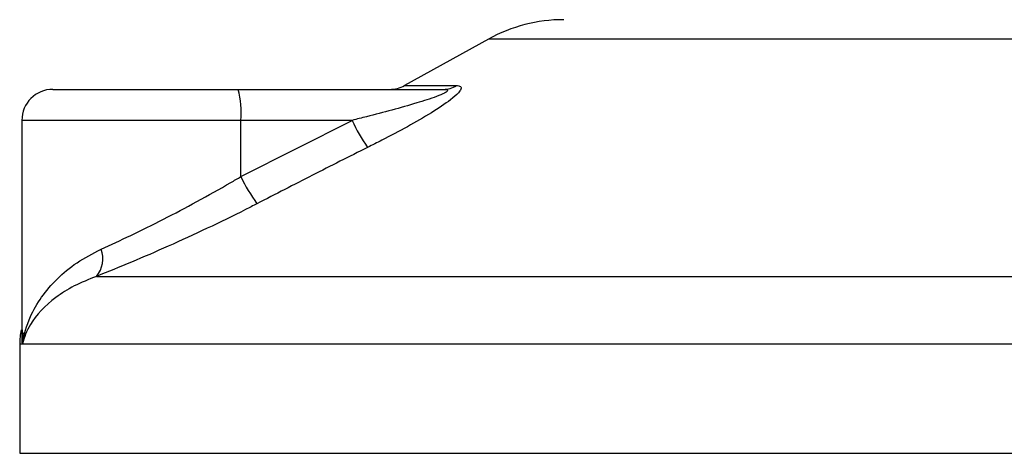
# Model space of a CAD drawing. Header units: millimetres. Extents: x -535 to 1155, y 0 to 326.
# Tile 7 of 116: x -412.3 to -395.01, y 112.46 to 120.08. Entities that reach past the tile are written whole.
import ezdxf

# ---------------------------------------------------------------- set-up
doc = ezdxf.new("R2010")
doc.units = ezdxf.units.MM

msp = doc.modelspace()

# ---------------------------------------------------------------- linework, layer by layer
at = {"color": 7, "linetype": 'Continuous', "lineweight": 25}
for p, q in [((-404.0686, 119.7439), (-405.5427, 118.9275)), ((-393.304, 119.7439), (-404.0686, 119.7439)), ((-411.7223, 118.8593), (-408.4664, 118.8593)), ((-408.4664, 118.8593), (-404.8615, 118.8593)), ((-405.5427, 118.9275), (-404.6326, 118.9275)), ((-412.267, 118.3145), (-412.267, 114.5822)), ((-408.4192, 118.3145), (-412.267, 118.3145)), ((-408.4192, 117.3248), (-406.466, 118.3145)), ((-408.4192, 117.3248), (-408.4192, 118.3145)), ((-406.466, 118.3145), (-408.4192, 118.3145)), ((-410.9555, 115.5711), (-385.904, 115.5711)), ((-412.305, 114.3797), (-412.305, 112.4585)), ((-412.2537, 114.3797), (-412.305, 114.3797)), ((-385.0677, 114.3797), (-412.2537, 114.3797)), ((-412.305, 112.4585), (-385.0677, 112.4585))]:
    msp.add_line(p, q, dxfattribs=at)
for centre, radius, start, end in [((-402.749, 117.3612), 2.7237, 90, 118.97971), ((-411.7223, 118.3145), 0.5447, 90, 180), ((-410.0252, 118.4497), 1.6117, 355.18945, 14.72175), ((-405.8067, 119.404), 0.5447, 270, 298.97971), ((-404.8634, 119.2839), 0.4246, 270.25772, 302.92857), ((-403.7202, 119.5649), 3.0171, 204.48322, 214.91599), ((-405.8122, 118.5473), 2.8793, 205.12367, 216.1625), ((-411.3259, 115.8782), 0.4812, 320.3326, 20.61478), ((-410.9431, 114.3797), 1.3619, 169.40991, 180)]:
    msp.add_arc(centre, radius, start, end, dxfattribs=at)
for points, knots in [([(-404.8615, 118.8593), (-404.8455, 118.8589), (-404.8196, 118.8582), (-404.7942, 118.8518), (-404.7835, 118.842), (-404.7906, 118.8275), (-404.8115, 118.8112), (-404.8676, 118.7793), (-405.0368, 118.711), (-405.4921, 118.5664), (-405.998, 118.4317), (-406.3816, 118.3357), (-406.466, 118.3145)], [0, 0, 0, 0, 0.03262824, 0.05252441, 0.07584006, 0.10005346, 0.12245263, 0.1468975, 0.23622486, 0.42447648, 0.87329199, 1, 1, 1, 1]), ([(-404.6326, 118.9275), (-404.6055, 118.9247), (-404.5508, 118.9192), (-404.5448, 118.8688), (-404.6025, 118.7867), (-404.767, 118.6445), (-405.0777, 118.44), (-405.4919, 118.2016), (-405.8735, 117.9997), (-406.1103, 117.8803), (-406.1942, 117.838)], [0, 0, 0, 0, 0.0715734, 0.1443473, 0.2083354, 0.3096596, 0.4923301, 0.6911888, 0.8905251, 1, 1, 1, 1]), ([(-406.1942, 117.838), (-406.5174, 117.6754), (-407.1666, 117.3489), (-407.8125, 117.0156), (-408.1369, 116.8483)], [0, 0, 0, 0, 0.4978543, 1, 1, 1, 1]), ([(-410.8755, 116.0476), (-410.7042, 116.1267), (-410.3564, 116.2873), (-409.7831, 116.5715), (-409.1899, 116.8835), (-408.7334, 117.1393), (-408.4778, 117.2902), (-408.4192, 117.3248)], [0, 0, 0, 0, 0.2283053, 0.4634776, 0.6938128, 0.9297437, 1, 1, 1, 1]), ([(-408.1369, 116.8483), (-408.2042, 116.8136), (-408.4929, 116.6653), (-409.0173, 116.4092), (-409.6921, 116.0997), (-410.355, 115.813), (-410.7534, 115.6525), (-410.9555, 115.5711)], [0, 0, 0, 0, 0.06999491, 0.29988869, 0.53536004, 0.76429565, 1, 1, 1, 1]), ([(-412.2537, 114.3797), (-412.2535, 114.3811), (-412.2323, 114.5429), (-412.1518, 114.8235), (-411.933, 115.2079), (-411.6584, 115.5277), (-411.3138, 115.8196), (-411.0216, 115.9716), (-410.8755, 116.0476)], [0, 0, 0, 0, 0.00224631, 0.25863767, 0.44771683, 0.63671155, 0.81847299, 1, 1, 1, 1]), ([(-410.9555, 115.5711), (-411.0906, 115.5168), (-411.3609, 115.4083), (-411.7916, 115.1294), (-412.1164, 114.7814), (-412.23, 114.4963), (-412.2535, 114.3807), (-412.2537, 114.3797)], [0, 0, 0, 0, 0.1821794, 0.3645, 0.7419059, 0.9977849, 1, 1, 1, 1]), ([(-412.2537, 114.3797), (-412.2539, 114.3807), (-412.2708, 114.4645), (-412.263, 114.5475), (-412.2552, 114.6296)], [0, 0, 0, 0, 0.01184579, 1, 1, 1, 1]), ([(-412.249, 114.5822), (-412.2558, 114.5163), (-412.2627, 114.449), (-412.2539, 114.3811), (-412.2537, 114.3797)], [0, 0, 0, 0, 0.9792912, 1, 1, 1, 1])]:
    msp.add_open_spline(points, degree=3, knots=knots, dxfattribs=at)

doc.saveas('drawing.dxf')
